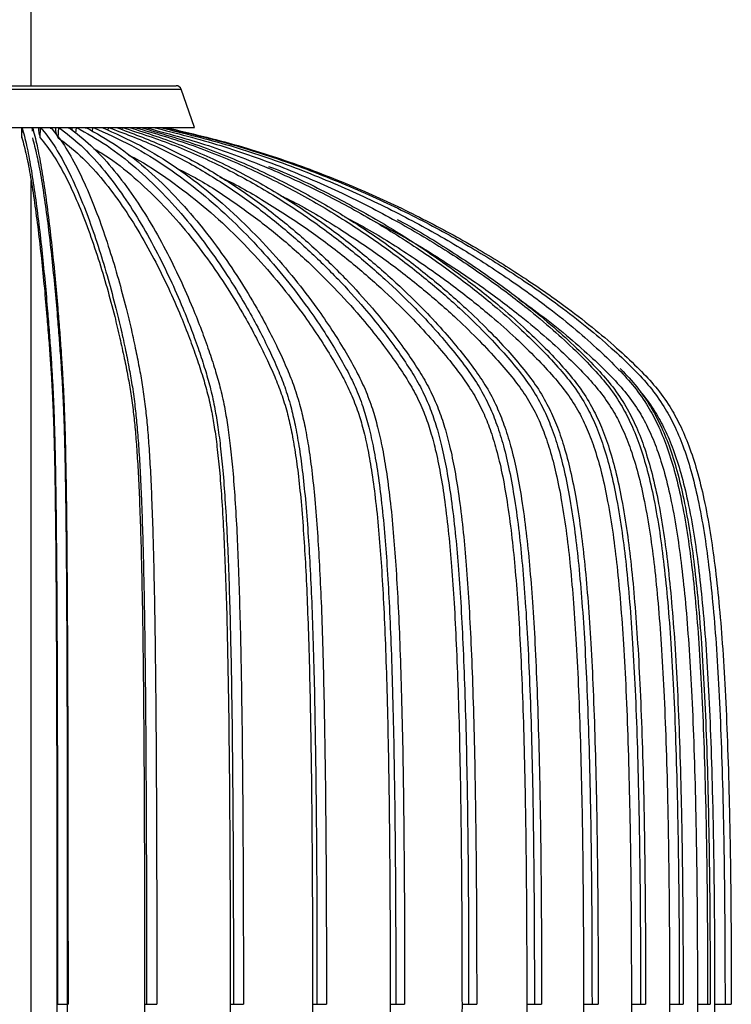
# Model space of a CAD drawing. Header units: millimetres. Extents: x 71 to 119, y 15 to 268.
# Tile 18 of 24: x 106 to 119, y 62 to 81. Entities that reach past the tile are written whole.
import ezdxf

# ---------------------------------------------------------------- set-up
doc = ezdxf.new("R2010")
doc.units = ezdxf.units.MM

msp = doc.modelspace()

# ---------------------------------------------------------------- linework, layer by layer
at = {"color": 7, "linetype": 'Continuous', "lineweight": 25}
for p, q in [((105.868, 79.816), (105.868, 211.65)), ((102.495, 79.749), (108.741, 79.749)), ((102.589, 79.816), (108.647, 79.816)), ((108.993, 79.016), (108.741, 79.749)), ((102.243, 79.016), (108.993, 79.016)), ((105.694, 78.821), (105.696, 79.017)), ((105.883, 79.017), (105.883, 78.995)), ((105.895, 78.948), (105.896, 79.017)), ((106.044, 78.821), (106.051, 79.017)), ((106.247, 78.989), (106.248, 79.017)), ((106.387, 78.821), (106.399, 79.017)), ((106.588, 78.995), (106.59, 79.017)), ((106.726, 78.906), (106.735, 79.017)), ((106.914, 78.997), (106.916, 79.017)), ((107.045, 78.94), (107.053, 79.017)), ((107.342, 78.961), (107.349, 79.017)), ((107.611, 78.974), (107.617, 79.017)), ((105.868, 40.141), (105.868, 78.002)), ((106.363, 62.232), (106.375, 62.232)), ((106.375, 62.232), (106.575, 62.232)), ((108.04, 62.232), (108.078, 62.232)), ((108.078, 62.232), (108.274, 62.232)), ((109.679, 62.232), (109.741, 62.232)), ((109.741, 62.232), (109.931, 62.232)), ((111.254, 62.232), (111.34, 62.232)), ((111.34, 62.232), (111.521, 62.232)), ((112.741, 62.232), (112.848, 62.232)), ((112.848, 62.232), (113.017, 62.232)), ((114.115, 62.232), (114.242, 62.232)), ((114.242, 62.232), (114.396, 62.232)), ((115.355, 62.232), (115.5, 62.232)), ((115.5, 62.232), (115.637, 62.232)), ((116.441, 62.232), (116.603, 62.232)), ((116.603, 62.232), (116.72, 62.232)), ((117.357, 62.232), (117.532, 62.232)), ((117.532, 62.232), (117.628, 62.232)), ((118.087, 62.232), (118.273, 62.232)), ((118.273, 62.232), (118.347, 62.232)), ((118.621, 62.232), (118.815, 62.232)), ((118.815, 62.232), (118.865, 62.232)), ((118.95, 62.232), (119.149, 62.232)), ((119.149, 62.232), (119.174, 62.232)), ((119.174, 62.232), (119.269, 62.232))]:
    msp.add_line(p, q, dxfattribs=at)
at = {"color": 7, "linetype": 'Continuous', "lineweight": 25, "flags": 128}
msp.add_lwpolyline([(106.65, 79.017), (106.651, 78.983), (106.653, 78.963)], dxfattribs=at)
at = {"color": 7, "linetype": 'Continuous', "lineweight": 25}
for centre, radius, start, end in [((108.647, 79.716), 0.1, 18.9704, 90), ((106.886, 78.98), 1.203, 178.2545, 187.6105), ((106.437, 78.981), 0.425, 175.2115, 202.1719), ((106.619, 78.984), 0.283, 173.2555, 215.0443)]:
    msp.add_arc(centre, radius, start, end, dxfattribs=at)
for points, knots in [([(105.696, 79.017), (105.725, 78.908), (105.782, 78.695), (105.863, 78.264), (105.938, 77.78), (106.008, 77.252), (106.071, 76.698), (106.128, 76.137), (106.174, 75.619), (106.211, 75.158), (106.24, 74.766), (106.264, 74.404), (106.285, 74.054), (106.301, 73.697), (106.314, 73.317), (106.325, 72.908), (106.335, 72.431), (106.343, 71.875), (106.35, 71.269), (106.356, 70.612), (106.361, 69.904), (106.365, 69.108), (106.368, 68.217), (106.371, 67.23), (106.373, 66.141), (106.374, 64.945), (106.375, 63.63), (106.375, 62.712), (106.375, 62.232)], [0, 0, 0, 0, 0.062195, 0.12186, 0.178782, 0.232663, 0.283126, 0.329738, 0.372018, 0.4018, 0.428342, 0.451362, 0.471244, 0.491592, 0.50899, 0.52824, 0.549969, 0.574819, 0.603402, 0.631022, 0.662109, 0.697004, 0.736042, 0.779554, 0.826957, 0.879297, 0.936877, 1, 1, 1, 1]), ([(105.896, 79.017), (105.925, 78.908), (105.981, 78.695), (106.062, 78.264), (106.138, 77.78), (106.208, 77.252), (106.271, 76.698), (106.327, 76.137), (106.374, 75.619), (106.411, 75.158), (106.44, 74.766), (106.464, 74.404), (106.484, 74.054), (106.501, 73.697), (106.514, 73.317), (106.525, 72.908), (106.534, 72.431), (106.543, 71.875), (106.55, 71.269), (106.555, 70.612), (106.56, 69.904), (106.564, 69.108), (106.568, 68.217), (106.57, 67.23), (106.572, 66.141), (106.574, 64.945), (106.575, 63.63), (106.575, 62.712), (106.575, 62.232)], [0, 0, 0, 0, 0.062195, 0.12186, 0.178782, 0.232663, 0.283126, 0.329738, 0.372018, 0.4018, 0.428342, 0.451362, 0.471244, 0.491592, 0.50899, 0.52824, 0.549969, 0.574819, 0.603402, 0.631022, 0.662109, 0.697004, 0.736042, 0.779554, 0.826957, 0.879297, 0.936877, 1, 1, 1, 1]), ([(106.051, 79.017), (106.138, 78.908), (106.307, 78.695), (106.549, 78.264), (106.774, 77.78), (106.981, 77.252), (107.17, 76.698), (107.338, 76.137), (107.477, 75.619), (107.588, 75.158), (107.674, 74.766), (107.746, 74.404), (107.808, 74.054), (107.856, 73.697), (107.895, 73.317), (107.928, 72.908), (107.956, 72.431), (107.982, 71.875), (108.003, 71.269), (108.02, 70.612), (108.034, 69.904), (108.046, 69.108), (108.056, 68.217), (108.064, 67.23), (108.07, 66.141), (108.075, 64.945), (108.077, 63.63), (108.077, 62.712), (108.078, 62.232)], [0, 0, 0, 0, 0.062195, 0.12186, 0.178782, 0.232663, 0.283126, 0.329738, 0.372018, 0.4018, 0.428342, 0.451362, 0.471244, 0.491592, 0.50899, 0.52824, 0.549969, 0.574819, 0.603402, 0.631022, 0.662109, 0.697004, 0.736042, 0.779554, 0.826957, 0.879297, 0.936877, 1, 1, 1, 1]), ([(106.248, 79.017), (106.334, 78.908), (106.503, 78.695), (106.745, 78.264), (106.97, 77.78), (107.178, 77.252), (107.366, 76.698), (107.535, 76.137), (107.673, 75.619), (107.784, 75.158), (107.87, 74.766), (107.942, 74.404), (108.004, 74.054), (108.052, 73.697), (108.092, 73.317), (108.124, 72.908), (108.153, 72.431), (108.178, 71.875), (108.199, 71.269), (108.216, 70.612), (108.23, 69.904), (108.243, 69.108), (108.253, 68.217), (108.261, 67.23), (108.267, 66.141), (108.271, 64.945), (108.274, 63.63), (108.274, 62.712), (108.274, 62.232)], [0, 0, 0, 0, 0.062195, 0.12186, 0.178782, 0.232663, 0.283126, 0.329738, 0.372018, 0.4018, 0.428342, 0.451362, 0.471244, 0.491592, 0.50899, 0.52824, 0.549969, 0.574819, 0.603402, 0.631022, 0.662109, 0.697004, 0.736042, 0.779554, 0.826957, 0.879297, 0.936877, 1, 1, 1, 1]), ([(106.4, 79.017), (106.542, 78.908), (106.821, 78.695), (107.22, 78.264), (107.591, 77.78), (107.933, 77.252), (108.244, 76.698), (108.522, 76.137), (108.751, 75.619), (108.933, 75.158), (109.075, 74.766), (109.194, 74.404), (109.296, 74.054), (109.376, 73.697), (109.44, 73.317), (109.494, 72.908), (109.541, 72.431), (109.583, 71.875), (109.617, 71.269), (109.646, 70.612), (109.669, 69.904), (109.689, 69.108), (109.706, 68.217), (109.719, 67.23), (109.729, 66.141), (109.736, 64.945), (109.74, 63.63), (109.741, 62.712), (109.741, 62.232)], [0, 0, 0, 0, 0.062195, 0.12186, 0.178782, 0.232663, 0.283126, 0.329738, 0.372018, 0.4018, 0.428342, 0.451362, 0.471244, 0.491592, 0.50899, 0.52824, 0.549969, 0.574819, 0.603402, 0.631022, 0.662109, 0.697004, 0.736042, 0.779554, 0.826957, 0.879297, 0.936877, 1, 1, 1, 1]), ([(106.59, 79.017), (106.732, 78.908), (107.011, 78.695), (107.41, 78.264), (107.781, 77.78), (108.124, 77.252), (108.435, 76.698), (108.712, 76.137), (108.941, 75.619), (109.124, 75.158), (109.265, 74.766), (109.384, 74.404), (109.486, 74.054), (109.566, 73.697), (109.63, 73.317), (109.684, 72.908), (109.732, 72.431), (109.773, 71.875), (109.808, 71.269), (109.836, 70.612), (109.859, 69.904), (109.879, 69.108), (109.896, 68.217), (109.909, 67.23), (109.919, 66.141), (109.926, 64.945), (109.931, 63.63), (109.931, 62.712), (109.931, 62.232)], [0, 0, 0, 0, 0.062195, 0.12186, 0.178782, 0.232663, 0.283126, 0.329738, 0.372018, 0.4018, 0.428342, 0.451362, 0.471244, 0.491592, 0.50899, 0.52824, 0.549969, 0.574819, 0.603402, 0.631022, 0.662109, 0.697004, 0.736042, 0.779554, 0.826957, 0.879297, 0.936877, 1, 1, 1, 1]), ([(106.736, 79.017), (106.932, 78.908), (107.316, 78.695), (107.865, 78.264), (108.377, 77.78), (108.849, 77.252), (109.277, 76.698), (109.66, 76.137), (109.975, 75.619), (110.227, 75.158), (110.422, 74.766), (110.586, 74.404), (110.726, 74.054), (110.836, 73.697), (110.925, 73.317), (110.999, 72.908), (111.064, 72.431), (111.122, 71.875), (111.169, 71.269), (111.208, 70.612), (111.241, 69.904), (111.268, 69.108), (111.291, 68.217), (111.309, 67.23), (111.323, 66.141), (111.333, 64.945), (111.339, 63.63), (111.339, 62.712), (111.34, 62.232)], [0, 0, 0, 0, 0.062195, 0.12186, 0.178782, 0.232663, 0.283126, 0.329738, 0.372018, 0.4018, 0.428342, 0.451362, 0.471244, 0.491592, 0.50899, 0.52824, 0.549969, 0.574819, 0.603402, 0.631022, 0.662109, 0.697004, 0.736042, 0.779554, 0.826957, 0.879297, 0.936877, 1, 1, 1, 1]), ([(106.917, 79.017), (107.113, 78.908), (107.497, 78.695), (108.046, 78.264), (108.558, 77.78), (109.03, 77.252), (109.458, 76.698), (109.841, 76.137), (110.156, 75.619), (110.408, 75.158), (110.603, 74.766), (110.767, 74.404), (110.907, 74.054), (111.017, 73.697), (111.106, 73.317), (111.18, 72.908), (111.245, 72.431), (111.303, 71.875), (111.35, 71.269), (111.389, 70.612), (111.422, 69.904), (111.449, 69.108), (111.472, 68.217), (111.49, 67.23), (111.504, 66.141), (111.514, 64.945), (111.52, 63.63), (111.52, 62.712), (111.521, 62.232)], [0, 0, 0, 0, 0.062195, 0.12186, 0.178782, 0.232663, 0.283126, 0.329738, 0.372018, 0.4018, 0.428342, 0.451362, 0.471244, 0.491592, 0.50899, 0.52824, 0.549969, 0.574819, 0.603402, 0.631022, 0.662109, 0.697004, 0.736042, 0.779554, 0.826957, 0.879297, 0.936877, 1, 1, 1, 1]), ([(107.054, 79.017), (107.301, 78.908), (107.784, 78.695), (108.476, 78.264), (109.12, 77.78), (109.713, 77.252), (110.253, 76.698), (110.734, 76.137), (111.13, 75.619), (111.447, 75.158), (111.693, 74.766), (111.899, 74.404), (112.076, 74.054), (112.214, 73.697), (112.326, 73.317), (112.419, 72.908), (112.502, 72.431), (112.574, 71.875), (112.633, 71.269), (112.683, 70.612), (112.723, 69.904), (112.758, 69.108), (112.787, 68.217), (112.81, 67.23), (112.827, 66.141), (112.839, 64.945), (112.847, 63.63), (112.848, 62.712), (112.848, 62.232)], [0, 0, 0, 0, 0.062195, 0.12186, 0.178782, 0.232663, 0.283126, 0.329738, 0.372018, 0.4018, 0.428342, 0.451362, 0.471244, 0.491592, 0.50899, 0.52824, 0.549969, 0.574819, 0.603402, 0.631022, 0.662109, 0.697004, 0.736042, 0.779554, 0.826957, 0.879297, 0.936877, 1, 1, 1, 1]), ([(107.223, 79.017), (107.469, 78.908), (107.953, 78.695), (108.644, 78.264), (109.289, 77.78), (109.882, 77.252), (110.421, 76.698), (110.903, 76.137), (111.299, 75.619), (111.616, 75.158), (111.862, 74.766), (112.068, 74.404), (112.245, 74.054), (112.383, 73.697), (112.495, 73.317), (112.588, 72.908), (112.67, 72.431), (112.743, 71.875), (112.802, 71.269), (112.851, 70.612), (112.892, 69.904), (112.927, 69.108), (112.956, 68.217), (112.979, 67.23), (112.996, 66.141), (113.008, 64.945), (113.016, 63.63), (113.016, 62.712), (113.017, 62.232)], [0, 0, 0, 0, 0.062195, 0.12186, 0.178782, 0.232663, 0.283126, 0.329738, 0.372018, 0.4018, 0.428342, 0.451362, 0.471244, 0.491592, 0.50899, 0.52824, 0.549969, 0.574819, 0.603402, 0.631022, 0.662109, 0.697004, 0.736042, 0.779554, 0.826957, 0.879297, 0.936877, 1, 1, 1, 1]), ([(107.35, 79.017), (107.643, 78.908), (108.218, 78.695), (109.041, 78.264), (109.808, 77.78), (110.513, 77.252), (111.155, 76.698), (111.728, 76.137), (112.199, 75.619), (112.576, 75.158), (112.869, 74.766), (113.113, 74.404), (113.324, 74.054), (113.488, 73.697), (113.621, 73.317), (113.732, 72.908), (113.83, 72.431), (113.916, 71.875), (113.987, 71.269), (114.045, 70.612), (114.094, 69.904), (114.135, 69.108), (114.169, 68.217), (114.197, 67.23), (114.218, 66.141), (114.232, 64.945), (114.241, 63.63), (114.242, 62.712), (114.242, 62.232)], [0, 0, 0, 0, 0.062195, 0.12186, 0.178782, 0.232663, 0.283126, 0.329738, 0.372018, 0.4018, 0.428342, 0.451362, 0.471244, 0.491592, 0.50899, 0.52824, 0.549969, 0.574819, 0.603402, 0.631022, 0.662109, 0.697004, 0.736042, 0.779554, 0.826957, 0.879297, 0.936877, 1, 1, 1, 1]), ([(107.504, 79.017), (107.797, 78.908), (108.372, 78.695), (109.195, 78.264), (109.962, 77.78), (110.667, 77.252), (111.309, 76.698), (111.882, 76.137), (112.353, 75.619), (112.73, 75.158), (113.023, 74.766), (113.267, 74.404), (113.478, 74.054), (113.642, 73.697), (113.776, 73.317), (113.886, 72.908), (113.984, 72.431), (114.071, 71.875), (114.141, 71.269), (114.2, 70.612), (114.248, 69.904), (114.289, 69.108), (114.324, 68.217), (114.351, 67.23), (114.372, 66.141), (114.386, 64.945), (114.395, 63.63), (114.396, 62.712), (114.396, 62.232)], [0, 0, 0, 0, 0.062195, 0.12186, 0.178782, 0.232663, 0.283126, 0.329738, 0.372018, 0.4018, 0.428342, 0.451362, 0.471244, 0.491592, 0.50899, 0.52824, 0.549969, 0.574819, 0.603402, 0.631022, 0.662109, 0.697004, 0.736042, 0.779554, 0.826957, 0.879297, 0.936877, 1, 1, 1, 1]), ([(107.618, 79.017), (107.954, 78.908), (108.611, 78.695), (109.552, 78.264), (110.429, 77.78), (111.236, 77.252), (111.969, 76.698), (112.625, 76.137), (113.164, 75.619), (113.595, 75.158), (113.93, 74.766), (114.209, 74.404), (114.451, 74.054), (114.638, 73.697), (114.791, 73.317), (114.917, 72.908), (115.029, 72.431), (115.128, 71.875), (115.209, 71.269), (115.275, 70.612), (115.331, 69.904), (115.378, 69.108), (115.417, 68.217), (115.449, 67.23), (115.472, 66.141), (115.489, 64.945), (115.499, 63.63), (115.5, 62.712), (115.5, 62.232)], [0, 0, 0, 0, 0.062195, 0.12186, 0.178782, 0.232663, 0.283126, 0.329738, 0.372018, 0.4018, 0.428342, 0.451362, 0.471244, 0.491592, 0.50899, 0.52824, 0.549969, 0.574819, 0.603402, 0.631022, 0.662109, 0.697004, 0.736042, 0.779554, 0.826957, 0.879297, 0.936877, 1, 1, 1, 1]), ([(107.755, 79.017), (108.09, 78.908), (108.748, 78.695), (109.689, 78.264), (110.566, 77.78), (111.373, 77.252), (112.106, 76.698), (112.762, 76.137), (113.301, 75.619), (113.732, 75.158), (114.067, 74.766), (114.346, 74.404), (114.588, 74.054), (114.775, 73.697), (114.928, 73.317), (115.054, 72.908), (115.166, 72.431), (115.265, 71.875), (115.345, 71.269), (115.412, 70.612), (115.468, 69.904), (115.515, 69.108), (115.554, 68.217), (115.585, 67.23), (115.609, 66.141), (115.626, 64.945), (115.636, 63.63), (115.637, 62.712), (115.637, 62.232)], [0, 0, 0, 0, 0.062195, 0.12186, 0.178782, 0.232663, 0.283126, 0.329738, 0.372018, 0.4018, 0.428342, 0.451362, 0.471244, 0.491592, 0.50899, 0.52824, 0.549969, 0.574819, 0.603402, 0.631022, 0.662109, 0.697004, 0.736042, 0.779554, 0.826957, 0.879297, 0.936877, 1, 1, 1, 1]), ([(107.855, 79.017), (108.227, 78.908), (108.957, 78.695), (110.001, 78.264), (110.974, 77.78), (111.87, 77.252), (112.684, 76.698), (113.412, 76.137), (114.009, 75.619), (114.488, 75.158), (114.86, 74.766), (115.17, 74.404), (115.438, 74.054), (115.646, 73.697), (115.815, 73.317), (115.955, 72.908), (116.08, 72.431), (116.189, 71.875), (116.279, 71.269), (116.353, 70.612), (116.415, 69.904), (116.467, 69.108), (116.51, 68.217), (116.545, 67.23), (116.572, 66.141), (116.59, 64.945), (116.601, 63.63), (116.602, 62.712), (116.603, 62.232)], [0, 0, 0, 0, 0.062195, 0.12186, 0.178782, 0.232663, 0.283126, 0.329738, 0.372018, 0.4018, 0.428342, 0.451362, 0.471244, 0.491592, 0.50899, 0.52824, 0.549969, 0.574819, 0.603402, 0.631022, 0.662109, 0.697004, 0.736042, 0.779554, 0.826957, 0.879297, 0.936877, 1, 1, 1, 1]), ([(107.972, 79.017), (108.345, 78.908), (109.075, 78.695), (110.119, 78.264), (111.092, 77.78), (111.988, 77.252), (112.802, 76.698), (113.529, 76.137), (114.127, 75.619), (114.606, 75.158), (114.977, 74.766), (115.288, 74.404), (115.555, 74.054), (115.763, 73.697), (115.933, 73.317), (116.073, 72.908), (116.197, 72.431), (116.307, 71.875), (116.396, 71.269), (116.471, 70.612), (116.532, 69.904), (116.584, 69.108), (116.628, 68.217), (116.663, 67.23), (116.689, 66.141), (116.707, 64.945), (116.719, 63.63), (116.72, 62.712), (116.72, 62.232)], [0, 0, 0, 0, 0.062195, 0.12186, 0.178782, 0.232663, 0.283126, 0.329738, 0.372018, 0.4018, 0.428342, 0.451362, 0.471244, 0.491592, 0.50899, 0.52824, 0.549969, 0.574819, 0.603402, 0.631022, 0.662109, 0.697004, 0.736042, 0.779554, 0.826957, 0.879297, 0.936877, 1, 1, 1, 1]), ([(108.056, 79.017), (108.46, 78.908), (109.25, 78.695), (110.381, 78.264), (111.435, 77.78), (112.406, 77.252), (113.287, 76.698), (114.075, 76.137), (114.723, 75.619), (115.241, 75.158), (115.644, 74.766), (115.98, 74.404), (116.27, 74.054), (116.495, 73.697), (116.679, 73.317), (116.831, 72.908), (116.965, 72.431), (117.084, 71.875), (117.181, 71.269), (117.262, 70.612), (117.328, 69.904), (117.385, 69.108), (117.432, 68.217), (117.47, 67.23), (117.498, 66.141), (117.518, 64.945), (117.53, 63.63), (117.531, 62.712), (117.532, 62.232)], [0, 0, 0, 0, 0.062195, 0.12186, 0.178782, 0.232663, 0.283126, 0.329738, 0.372018, 0.4018, 0.428342, 0.451362, 0.471244, 0.491592, 0.50899, 0.52824, 0.549969, 0.574819, 0.603402, 0.631022, 0.662109, 0.697004, 0.736042, 0.779554, 0.826957, 0.879297, 0.936877, 1, 1, 1, 1]), ([(108.219, 79.017), (108.647, 78.908), (109.486, 78.695), (110.686, 78.264), (111.805, 77.78), (112.834, 77.252), (113.77, 76.698), (114.606, 76.137), (115.293, 75.619), (115.843, 75.158), (116.27, 74.766), (116.627, 74.404), (116.934, 74.054), (117.173, 73.697), (117.368, 73.317), (117.529, 72.908), (117.672, 72.431), (117.798, 71.875), (117.901, 71.269), (117.986, 70.612), (118.057, 69.904), (118.117, 69.108), (118.167, 68.217), (118.207, 67.23), (118.237, 66.141), (118.258, 64.945), (118.271, 63.63), (118.273, 62.712), (118.273, 62.232)], [0, 0, 0, 0, 0.062195, 0.12186, 0.178782, 0.232663, 0.283126, 0.329738, 0.372018, 0.4018, 0.428342, 0.451362, 0.471244, 0.491592, 0.50899, 0.52824, 0.549969, 0.574819, 0.603402, 0.631022, 0.662109, 0.697004, 0.736042, 0.779554, 0.826957, 0.879297, 0.936877, 1, 1, 1, 1]), ([(108.341, 79.017), (108.787, 78.908), (109.661, 78.695), (110.911, 78.264), (112.076, 77.78), (113.149, 77.252), (114.123, 76.698), (114.994, 76.137), (115.71, 75.619), (116.283, 75.158), (116.728, 74.766), (117.1, 74.404), (117.42, 74.054), (117.669, 73.697), (117.872, 73.317), (118.04, 72.908), (118.189, 72.431), (118.32, 71.875), (118.427, 71.269), (118.516, 70.612), (118.59, 69.904), (118.652, 69.108), (118.704, 68.217), (118.746, 67.23), (118.778, 66.141), (118.8, 64.945), (118.813, 63.63), (118.814, 62.712), (118.815, 62.232)], [0, 0, 0, 0, 0.062195, 0.12186, 0.178782, 0.232663, 0.283126, 0.329738, 0.372018, 0.4018, 0.428342, 0.451362, 0.471244, 0.491592, 0.50899, 0.52824, 0.549969, 0.574819, 0.603402, 0.631022, 0.662109, 0.697004, 0.736042, 0.779554, 0.826957, 0.879297, 0.936877, 1, 1, 1, 1]), ([(108.421, 79.017), (108.877, 78.908), (109.772, 78.695), (111.053, 78.264), (112.246, 77.78), (113.345, 77.252), (114.343, 76.698), (115.235, 76.137), (115.968, 75.619), (116.555, 75.158), (117.011, 74.766), (117.391, 74.404), (117.72, 74.054), (117.975, 73.697), (118.182, 73.317), (118.355, 72.908), (118.507, 72.431), (118.641, 71.875), (118.751, 71.269), (118.842, 70.612), (118.918, 69.904), (118.982, 69.108), (119.035, 68.217), (119.078, 67.23), (119.11, 66.141), (119.133, 64.945), (119.146, 63.63), (119.148, 62.712), (119.149, 62.232)], [0, 0, 0, 0, 0.062195, 0.12186, 0.178782, 0.232663, 0.283126, 0.329738, 0.372018, 0.4018, 0.428342, 0.451362, 0.471244, 0.491592, 0.50899, 0.52824, 0.549969, 0.574819, 0.603402, 0.631022, 0.662109, 0.697004, 0.736042, 0.779554, 0.826957, 0.879297, 0.936877, 1, 1, 1, 1]), ([(108.455, 79.017), (108.916, 78.908), (109.818, 78.695), (111.109, 78.264), (112.312, 77.78), (113.419, 77.252), (114.425, 76.698), (115.324, 76.137), (116.063, 75.619), (116.655, 75.158), (117.114, 74.766), (117.498, 74.404), (117.829, 74.054), (118.086, 73.697), (118.295, 73.317), (118.468, 72.908), (118.622, 72.431), (118.758, 71.875), (118.868, 71.269), (118.96, 70.612), (119.036, 69.904), (119.101, 69.108), (119.155, 68.217), (119.197, 67.23), (119.23, 66.141), (119.253, 64.945), (119.266, 63.63), (119.268, 62.712), (119.269, 62.232)], [0, 0, 0, 0, 0.062195, 0.12186, 0.178782, 0.232663, 0.283126, 0.329738, 0.372018, 0.4018, 0.428342, 0.451362, 0.471244, 0.491592, 0.50899, 0.52824, 0.549969, 0.574819, 0.603402, 0.631022, 0.662109, 0.697004, 0.736042, 0.779554, 0.826957, 0.879297, 0.936877, 1, 1, 1, 1]), ([(105.694, 78.821), (105.722, 78.713), (105.778, 78.502), (105.859, 78.076), (105.933, 77.597), (106.002, 77.073), (106.065, 76.526), (106.121, 75.971), (106.166, 75.458), (106.203, 75.003), (106.232, 74.618), (106.255, 74.264), (106.275, 73.927), (106.29, 73.589), (106.303, 73.228), (106.313, 72.836), (106.323, 72.375), (106.331, 71.832), (106.338, 71.236), (106.343, 70.587), (106.348, 69.885), (106.352, 69.094), (106.356, 68.206), (106.358, 67.222), (106.36, 66.136), (106.362, 64.942), (106.363, 63.628), (106.363, 62.712), (106.363, 62.232)], [0, 0, 0, 0, 0.0622937, 0.122074, 0.1791181, 0.2331157, 0.2836821, 0.330369, 0.3726718, 0.4024208, 0.4288578, 0.4517092, 0.471045, 0.4904719, 0.5071048, 0.5257242, 0.5470023, 0.5715651, 0.600022, 0.6276583, 0.6588612, 0.6939678, 0.7333098, 0.7772136, 0.8250863, 0.8779742, 0.9361788, 1, 1, 1, 1]), ([(105.893, 78.821), (105.922, 78.713), (105.978, 78.502), (106.058, 78.076), (106.133, 77.597), (106.202, 77.073), (106.264, 76.526), (106.32, 75.971), (106.366, 75.458), (106.403, 75.003), (106.431, 74.618), (106.455, 74.264), (106.475, 73.927), (106.49, 73.589), (106.502, 73.228), (106.513, 72.836), (106.522, 72.375), (106.53, 71.832), (106.537, 71.236), (106.543, 70.587), (106.548, 69.885), (106.552, 69.094), (106.555, 68.206), (106.558, 67.222), (106.56, 66.136), (106.561, 64.942), (106.562, 63.628), (106.562, 62.712), (106.562, 62.232)], [0, 0, 0, 0, 0.062294, 0.122074, 0.179118, 0.233116, 0.283682, 0.330369, 0.372672, 0.402421, 0.428858, 0.451709, 0.471045, 0.490472, 0.507105, 0.525724, 0.547002, 0.571565, 0.600022, 0.627658, 0.658861, 0.693968, 0.73331, 0.777214, 0.825086, 0.877974, 0.936179, 1, 1, 1, 1]), ([(106.044, 78.821), (106.129, 78.713), (106.296, 78.502), (106.536, 78.076), (106.759, 77.597), (106.964, 77.073), (107.151, 76.526), (107.318, 75.971), (107.455, 75.458), (107.564, 75.003), (107.649, 74.618), (107.719, 74.264), (107.779, 73.927), (107.824, 73.589), (107.862, 73.228), (107.893, 72.836), (107.92, 72.375), (107.945, 71.832), (107.966, 71.236), (107.983, 70.587), (107.997, 69.885), (108.009, 69.094), (108.019, 68.206), (108.027, 67.222), (108.033, 66.136), (108.037, 64.942), (108.04, 63.628), (108.04, 62.712), (108.04, 62.232)], [0, 0, 0, 0, 0.0622937, 0.122074, 0.1791181, 0.2331157, 0.2836821, 0.330369, 0.3726718, 0.4024208, 0.4288578, 0.4517092, 0.471045, 0.4904719, 0.5071048, 0.5257242, 0.5470023, 0.5715651, 0.600022, 0.6276583, 0.6588612, 0.6939678, 0.7333098, 0.7772136, 0.8250863, 0.8779742, 0.9361788, 1, 1, 1, 1]), ([(106.387, 78.821), (106.528, 78.713), (106.804, 78.502), (107.198, 78.076), (107.566, 77.597), (107.905, 77.073), (108.213, 76.526), (108.488, 75.971), (108.714, 75.458), (108.894, 75.003), (109.034, 74.618), (109.15, 74.264), (109.248, 73.927), (109.324, 73.589), (109.385, 73.228), (109.436, 72.836), (109.482, 72.375), (109.523, 71.832), (109.556, 71.236), (109.584, 70.587), (109.608, 69.885), (109.627, 69.094), (109.644, 68.206), (109.657, 67.222), (109.667, 66.136), (109.674, 64.942), (109.679, 63.628), (109.679, 62.712), (109.679, 62.232)], [0, 0, 0, 0, 0.0622937, 0.122074, 0.1791181, 0.2331157, 0.2836821, 0.330369, 0.3726718, 0.4024208, 0.4288578, 0.4517092, 0.471045, 0.4904719, 0.5071048, 0.5257242, 0.5470023, 0.5715651, 0.600022, 0.6276583, 0.6588612, 0.6939678, 0.7333098, 0.7772136, 0.8250863, 0.8779742, 0.9361788, 1, 1, 1, 1]), ([(107.067, 78.614), (107.144, 78.57), (107.407, 78.42), (107.836, 78.073), (108.343, 77.597), (108.81, 77.073), (109.234, 76.526), (109.613, 75.971), (109.924, 75.458), (110.173, 75.003), (110.365, 74.618), (110.525, 74.264), (110.66, 73.927), (110.765, 73.589), (110.849, 73.228), (110.919, 72.836), (110.983, 72.375), (111.039, 71.832), (111.085, 71.236), (111.124, 70.587), (111.156, 69.885), (111.183, 69.094), (111.206, 68.206), (111.224, 67.222), (111.238, 66.136), (111.248, 64.942), (111.254, 63.628), (111.254, 62.712), (111.254, 62.232)], [0, 0, 0, 0, 0.025752, 0.087862, 0.147129, 0.203231, 0.255768, 0.304274, 0.348225, 0.379133, 0.406601, 0.430343, 0.450432, 0.470616, 0.487897, 0.507242, 0.529349, 0.554869, 0.584435, 0.613148, 0.645567, 0.682042, 0.722917, 0.768532, 0.81827, 0.873219, 0.933692, 1, 1, 1, 1]), ([(107.735, 78.489), (107.744, 78.485), (107.986, 78.372), (108.438, 78.07), (109.077, 77.598), (109.665, 77.073), (110.198, 76.526), (110.675, 75.97), (111.066, 75.458), (111.379, 75.003), (111.621, 74.618), (111.822, 74.264), (111.993, 73.927), (112.124, 73.589), (112.23, 73.228), (112.319, 72.836), (112.398, 72.375), (112.469, 71.832), (112.528, 71.236), (112.576, 70.587), (112.616, 69.885), (112.651, 69.094), (112.68, 68.206), (112.703, 67.222), (112.72, 66.136), (112.732, 64.942), (112.74, 63.628), (112.74, 62.712), (112.741, 62.232)], [0, 0, 0, 0, 0.002363, 0.065964, 0.126654, 0.184102, 0.237901, 0.287571, 0.332578, 0.364228, 0.392355, 0.416667, 0.437238, 0.457907, 0.475603, 0.495412, 0.51805, 0.544183, 0.574459, 0.603861, 0.637058, 0.674409, 0.716265, 0.762975, 0.813907, 0.870175, 0.9321, 1, 1, 1, 1]), ([(108.674, 78.228), (108.785, 78.172), (109.157, 77.986), (109.756, 77.593), (110.455, 77.074), (111.09, 76.526), (111.657, 75.971), (112.123, 75.458), (112.495, 75.003), (112.783, 74.618), (113.022, 74.264), (113.225, 73.927), (113.381, 73.589), (113.507, 73.228), (113.613, 72.836), (113.708, 72.375), (113.792, 71.832), (113.861, 71.236), (113.919, 70.587), (113.967, 69.885), (114.008, 69.094), (114.042, 68.206), (114.069, 67.222), (114.09, 66.136), (114.104, 64.942), (114.113, 63.628), (114.114, 62.712), (114.115, 62.232)], [0, 0, 0, 0, 0.026983, 0.090206, 0.150052, 0.206096, 0.257839, 0.304724, 0.337695, 0.366996, 0.392322, 0.413752, 0.435283, 0.453718, 0.474354, 0.497937, 0.52516, 0.556699, 0.587329, 0.621911, 0.660821, 0.704424, 0.753083, 0.806141, 0.864757, 0.929266, 1, 1, 1, 1]), ([(110.415, 78.273), (110.44, 78.263), (110.826, 78.12), (111.53, 77.774), (112.502, 77.253), (113.384, 76.698), (114.172, 76.137), (114.819, 75.619), (115.338, 75.158), (115.74, 74.766), (116.076, 74.404), (116.366, 74.054), (116.592, 73.697), (116.775, 73.317), (116.927, 72.908), (117.062, 72.431), (117.18, 71.875), (117.278, 71.269), (117.358, 70.612), (117.424, 69.904), (117.481, 69.108), (117.528, 68.217), (117.566, 67.23), (117.595, 66.141), (117.614, 64.945), (117.626, 63.63), (117.628, 62.712), (117.628, 62.232)], [0, 0, 0, 0, 0.0045457, 0.0690728, 0.1301511, 0.1873563, 0.2401954, 0.2881233, 0.3218847, 0.3519721, 0.3780677, 0.4006053, 0.4236713, 0.4433944, 0.4652162, 0.4898476, 0.5180169, 0.5504187, 0.581729, 0.6169689, 0.6565258, 0.7007793, 0.7501032, 0.8038398, 0.8631716, 0.9284439, 1, 1, 1, 1]), ([(109.473, 78.074), (109.486, 78.068), (109.796, 77.929), (110.369, 77.591), (111.17, 77.075), (111.896, 76.526), (112.544, 75.971), (113.077, 75.458), (113.502, 75.003), (113.832, 74.618), (114.105, 74.264), (114.338, 73.927), (114.516, 73.589), (114.66, 73.228), (114.781, 72.836), (114.889, 72.375), (114.985, 71.832), (115.065, 71.236), (115.131, 70.587), (115.186, 69.885), (115.232, 69.094), (115.271, 68.206), (115.303, 67.222), (115.326, 66.136), (115.343, 64.942), (115.353, 63.628), (115.354, 62.712), (115.355, 62.232)], [0, 0, 0, 0, 0.002926, 0.067712, 0.129038, 0.186467, 0.23949, 0.287534, 0.32132, 0.351345, 0.377298, 0.399258, 0.421321, 0.440211, 0.461358, 0.485523, 0.51342, 0.545739, 0.577126, 0.612563, 0.652435, 0.697116, 0.746978, 0.801348, 0.861413, 0.927517, 1, 1, 1, 1]), ([(110.65, 77.711), (110.741, 77.667), (111.137, 77.473), (111.795, 77.07), (112.603, 76.527), (113.322, 75.97), (113.913, 75.458), (114.385, 75.003), (114.751, 74.618), (115.054, 74.264), (115.312, 73.927), (115.51, 73.589), (115.67, 73.228), (115.804, 72.836), (115.924, 72.375), (116.031, 71.832), (116.119, 71.236), (116.193, 70.587), (116.253, 69.885), (116.305, 69.094), (116.349, 68.206), (116.383, 67.222), (116.41, 66.136), (116.428, 64.942), (116.439, 63.628), (116.44, 62.712), (116.441, 62.232)], [0, 0, 0, 0, 0.019253, 0.083766, 0.14418, 0.199959, 0.2505, 0.286043, 0.317629, 0.34493, 0.368032, 0.391242, 0.411114, 0.43336, 0.458782, 0.488128, 0.522127, 0.555145, 0.592425, 0.634369, 0.681372, 0.733826, 0.791022, 0.85421, 0.92375, 1, 1, 1, 1]), ([(111.857, 77.315), (112.019, 77.229), (112.483, 76.982), (113.198, 76.524), (113.979, 75.971), (114.618, 75.458), (115.13, 75.003), (115.526, 74.618), (115.855, 74.264), (116.134, 73.927), (116.348, 73.589), (116.522, 73.228), (116.667, 72.836), (116.797, 72.375), (116.913, 71.832), (117.008, 71.236), (117.088, 70.587), (117.153, 69.885), (117.21, 69.094), (117.257, 68.206), (117.294, 67.222), (117.323, 66.136), (117.343, 64.942), (117.355, 63.628), (117.356, 62.712), (117.357, 62.232)], [0, 0, 0, 0, 0.034224, 0.097905, 0.1567, 0.209974, 0.247439, 0.280732, 0.30951, 0.333861, 0.358326, 0.379273, 0.402721, 0.429518, 0.460451, 0.496288, 0.531092, 0.570387, 0.614598, 0.664144, 0.719434, 0.779723, 0.846327, 0.919627, 1, 1, 1, 1]), ([(112.432, 77.223), (112.544, 77.166), (112.975, 76.949), (113.674, 76.523), (114.503, 75.971), (115.182, 75.458), (115.725, 75.003), (116.145, 74.618), (116.493, 74.264), (116.79, 73.927), (117.017, 73.589), (117.201, 73.228), (117.355, 72.836), (117.493, 72.375), (117.616, 71.832), (117.718, 71.236), (117.802, 70.587), (117.872, 69.885), (117.931, 69.094), (117.981, 68.206), (118.021, 67.222), (118.051, 66.136), (118.072, 64.942), (118.085, 63.628), (118.087, 62.712), (118.087, 62.232)], [0, 0, 0, 0, 0.022476, 0.086932, 0.146442, 0.200364, 0.238284, 0.271983, 0.301111, 0.325757, 0.35052, 0.371722, 0.395455, 0.422578, 0.453887, 0.49016, 0.525388, 0.565161, 0.60991, 0.660058, 0.716021, 0.777043, 0.844458, 0.918649, 1, 1, 1, 1]), ([(112.875, 77.255), (112.891, 77.247), (113.23, 77.073), (113.841, 76.694), (114.68, 76.138), (115.366, 75.619), (115.916, 75.158), (116.343, 74.766), (116.7, 74.404), (117.008, 74.054), (117.247, 73.697), (117.442, 73.317), (117.603, 72.908), (117.746, 72.431), (117.872, 71.875), (117.975, 71.269), (118.06, 70.612), (118.13, 69.904), (118.191, 69.108), (118.241, 68.217), (118.281, 67.23), (118.311, 66.141), (118.332, 64.945), (118.345, 63.63), (118.346, 62.712), (118.347, 62.232)], [0, 0, 0, 0, 0.003363, 0.068907, 0.129447, 0.184361, 0.223044, 0.257517, 0.287416, 0.313238, 0.339667, 0.362264, 0.387267, 0.415489, 0.447764, 0.484888, 0.520762, 0.561139, 0.606462, 0.657165, 0.713679, 0.775248, 0.843228, 0.918014, 1, 1, 1, 1]), ([(115.197, 75.736), (115.354, 75.624), (115.689, 75.386), (116.16, 75.003), (116.598, 74.618), (116.961, 74.264), (117.27, 73.927), (117.507, 73.589), (117.698, 73.228), (117.859, 72.836), (118.003, 72.375), (118.131, 71.832), (118.236, 71.236), (118.324, 70.587), (118.397, 69.885), (118.459, 69.094), (118.511, 68.206), (118.552, 67.222), (118.584, 66.136), (118.606, 64.942), (118.619, 63.628), (118.62, 62.712), (118.621, 62.232)], [0, 0, 0, 0, 0.040071, 0.085593, 0.126046, 0.161013, 0.190601, 0.220327, 0.245779, 0.27427, 0.306829, 0.344415, 0.387959, 0.430248, 0.477994, 0.531714, 0.591914, 0.659095, 0.73235, 0.813278, 0.902342, 1, 1, 1, 1]), ([(117.14, 74.406), (117.147, 74.399), (117.261, 74.287), (117.469, 74.053), (117.719, 73.698), (117.921, 73.317), (118.09, 72.908), (118.239, 72.431), (118.37, 71.875), (118.477, 71.269), (118.566, 70.612), (118.639, 69.904), (118.702, 69.108), (118.754, 68.217), (118.796, 67.23), (118.827, 66.141), (118.849, 64.945), (118.862, 63.63), (118.864, 62.712), (118.865, 62.232)], [0, 0, 0, 0, 0.002582, 0.038727, 0.075719, 0.107349, 0.142346, 0.181848, 0.227024, 0.278988, 0.329202, 0.385718, 0.449157, 0.520128, 0.599231, 0.68541, 0.780563, 0.885243, 1, 1, 1, 1]), ([(117.524, 73.959), (117.535, 73.947), (117.645, 73.827), (117.807, 73.587), (118.005, 73.229), (118.169, 72.836), (118.316, 72.375), (118.447, 71.832), (118.556, 71.236), (118.645, 70.587), (118.72, 69.885), (118.784, 69.094), (118.837, 68.206), (118.879, 67.222), (118.912, 66.136), (118.934, 64.942), (118.948, 63.628), (118.949, 62.712), (118.95, 62.232)], [0, 0, 0, 0, 0.004257, 0.040828, 0.072139, 0.10719, 0.147245, 0.193484, 0.247053, 0.299077, 0.357816, 0.423903, 0.497963, 0.580611, 0.67073, 0.77029, 0.879858, 1, 1, 1, 1]), ([(106.363, 62.232), (106.363, 61.236), (106.362, 59.227), (106.359, 56.185), (106.354, 53.086), (106.346, 49.921), (106.335, 46.924), (106.321, 44.099), (106.306, 41.451), (106.288, 38.747), (106.267, 35.984), (106.244, 33.483), (106.222, 31.251), (106.202, 29.298), (106.179, 27.316), (106.157, 25.484), (106.135, 23.858), (106.114, 22.487), (106.092, 21.241), (106.071, 20.116), (106.049, 19.113), (106.028, 18.228), (106.008, 17.461), (105.989, 16.8), (105.97, 16.25), (105.953, 15.811), (105.939, 15.504), (105.927, 15.307), (105.917, 15.202), (105.907, 15.135), (105.895, 15.076), (105.882, 15.027), (105.873, 15.004), (105.868, 14.993)], [0, 0, 0, 0, 0.061159, 0.123363, 0.186766, 0.251527, 0.31781, 0.371069, 0.425462, 0.481078, 0.53801, 0.596357, 0.636181, 0.676706, 0.717957, 0.759872, 0.791208, 0.820078, 0.846517, 0.870561, 0.89224, 0.911586, 0.928623, 0.943368, 0.956377, 0.966909, 0.974968, 0.979895, 0.983185, 0.986726, 0.990727, 0.995165, 1, 1, 1, 1]), ([(106.562, 62.232), (106.562, 61.236), (106.562, 59.227), (106.559, 56.185), (106.554, 53.086), (106.545, 49.921), (106.534, 46.924), (106.521, 44.099), (106.506, 41.451), (106.488, 38.747), (106.466, 35.984), (106.444, 33.483), (106.422, 31.251), (106.401, 29.298), (106.379, 27.316), (106.356, 25.485), (106.341, 24.273), (106.332, 23.734), (106.332, 23.691)], [0, 0, 0, 0, 0.077032, 0.155381, 0.23524, 0.316809, 0.400295, 0.467378, 0.535888, 0.605939, 0.677646, 0.751137, 0.801298, 0.85234, 0.904297, 0.957092, 0.996561, 1, 1, 1, 1]), ([(108.04, 62.232), (108.04, 61.236), (108.039, 59.227), (108.03, 56.185), (108.015, 53.086), (107.99, 49.921), (107.957, 46.924), (107.917, 44.099), (107.872, 41.451), (107.818, 38.747), (107.754, 35.984), (107.687, 33.483), (107.622, 31.251), (107.56, 29.298), (107.492, 27.316), (107.427, 25.484), (107.361, 23.858), (107.298, 22.487), (107.234, 21.241), (107.169, 20.116), (107.105, 19.113), (107.042, 18.228), (106.982, 17.461), (106.924, 16.8), (106.869, 16.25), (106.818, 15.811), (106.775, 15.504), (106.741, 15.307), (106.711, 15.202), (106.68, 15.135), (106.645, 15.076), (106.606, 15.027), (106.578, 15.004), (106.563, 14.993)], [0, 0, 0, 0, 0.061159, 0.123363, 0.186766, 0.251527, 0.31781, 0.371069, 0.425462, 0.481078, 0.53801, 0.596357, 0.636181, 0.676706, 0.717957, 0.759872, 0.791208, 0.820078, 0.846517, 0.870561, 0.89224, 0.911586, 0.928623, 0.943368, 0.956377, 0.966909, 0.974968, 0.979895, 0.983185, 0.986726, 0.990727, 0.995165, 1, 1, 1, 1]), ([(109.679, 62.232), (109.679, 61.236), (109.677, 59.227), (109.663, 56.185), (109.637, 53.086), (109.596, 49.921), (109.542, 46.924), (109.476, 44.099), (109.402, 41.451), (109.313, 38.747), (109.207, 35.984), (109.097, 33.483), (108.989, 31.251), (108.887, 29.298), (108.776, 27.316), (108.668, 25.484), (108.559, 23.858), (108.455, 22.487), (108.349, 21.241), (108.243, 20.116), (108.138, 19.113), (108.034, 18.228), (107.934, 17.461), (107.838, 16.8), (107.747, 16.25), (107.664, 15.811), (107.593, 15.504), (107.537, 15.307), (107.487, 15.202), (107.437, 15.135), (107.379, 15.076), (107.314, 15.027), (107.268, 15.004), (107.244, 14.993)], [0, 0, 0, 0, 0.061159, 0.123363, 0.186766, 0.251527, 0.31781, 0.371069, 0.425462, 0.481078, 0.53801, 0.596357, 0.636181, 0.676706, 0.717957, 0.759872, 0.791208, 0.820078, 0.846517, 0.870561, 0.89224, 0.911586, 0.928623, 0.943368, 0.956377, 0.966909, 0.974968, 0.979895, 0.983185, 0.986726, 0.990727, 0.995165, 1, 1, 1, 1]), ([(111.254, 62.232), (111.254, 61.236), (111.252, 59.227), (111.232, 56.185), (111.197, 53.086), (111.14, 49.921), (111.065, 46.924), (110.975, 44.099), (110.872, 41.451), (110.749, 38.747), (110.603, 35.984), (110.452, 33.483), (110.303, 31.251), (110.163, 29.298), (110.009, 27.316), (109.86, 25.484), (109.711, 23.858), (109.568, 22.487), (109.422, 21.241), (109.276, 20.116), (109.13, 19.113), (108.988, 18.228), (108.85, 17.461), (108.718, 16.8), (108.593, 16.25), (108.478, 15.811), (108.38, 15.504), (108.303, 15.307), (108.234, 15.202), (108.165, 15.135), (108.085, 15.076), (107.996, 15.027), (107.932, 15.004), (107.899, 14.993)], [0, 0, 0, 0, 0.061159, 0.123363, 0.186766, 0.251527, 0.31781, 0.371069, 0.425462, 0.481078, 0.53801, 0.596357, 0.636181, 0.676706, 0.717957, 0.759872, 0.791208, 0.820078, 0.846517, 0.870561, 0.89224, 0.911586, 0.928623, 0.943368, 0.956377, 0.966909, 0.974968, 0.979895, 0.983185, 0.986726, 0.990727, 0.995165, 1, 1, 1, 1]), ([(112.741, 62.232), (112.74, 61.236), (112.737, 59.227), (112.713, 56.185), (112.668, 53.086), (112.597, 49.921), (112.503, 46.924), (112.389, 44.099), (112.26, 41.451), (112.105, 38.747), (111.921, 35.984), (111.731, 33.483), (111.544, 31.251), (111.367, 29.298), (111.174, 27.316), (110.986, 25.484), (110.798, 23.858), (110.618, 22.487), (110.435, 21.241), (110.25, 20.116), (110.067, 19.113), (109.888, 18.228), (109.715, 17.461), (109.548, 16.8), (109.391, 16.25), (109.246, 15.811), (109.123, 15.504), (109.027, 15.307), (108.94, 15.202), (108.852, 15.135), (108.752, 15.076), (108.639, 15.027), (108.559, 15.004), (108.518, 14.993)], [0, 0, 0, 0, 0.061159, 0.123363, 0.186766, 0.251527, 0.31781, 0.371069, 0.425462, 0.481078, 0.53801, 0.596357, 0.636181, 0.676706, 0.717957, 0.759872, 0.791208, 0.820078, 0.846517, 0.870561, 0.89224, 0.911586, 0.928623, 0.943368, 0.956377, 0.966909, 0.974968, 0.979895, 0.983185, 0.986726, 0.990727, 0.995165, 1, 1, 1, 1]), ([(114.115, 62.232), (114.113, 61.236), (114.11, 59.227), (114.082, 56.185), (114.028, 53.086), (113.944, 49.921), (113.831, 46.924), (113.696, 44.099), (113.543, 41.451), (113.358, 38.747), (113.14, 35.984), (112.914, 33.483), (112.691, 31.251), (112.481, 29.298), (112.251, 27.316), (112.028, 25.484), (111.804, 23.858), (111.589, 22.487), (111.371, 21.241), (111.152, 20.116), (110.934, 19.113), (110.721, 18.228), (110.515, 17.461), (110.317, 16.8), (110.13, 16.25), (109.958, 15.811), (109.812, 15.504), (109.696, 15.307), (109.593, 15.202), (109.489, 15.135), (109.37, 15.076), (109.236, 15.027), (109.141, 15.004), (109.091, 14.993)], [0, 0, 0, 0, 0.061159, 0.123363, 0.186766, 0.251527, 0.31781, 0.371069, 0.425462, 0.481078, 0.53801, 0.596357, 0.636181, 0.676706, 0.717957, 0.759872, 0.791208, 0.820078, 0.846517, 0.870561, 0.89224, 0.911586, 0.928623, 0.943368, 0.956377, 0.966909, 0.974968, 0.979895, 0.983185, 0.986726, 0.990727, 0.995165, 1, 1, 1, 1]), ([(115.355, 62.232), (115.353, 61.236), (115.35, 59.227), (115.317, 56.185), (115.256, 53.086), (115.159, 49.921), (115.031, 46.924), (114.876, 44.099), (114.7, 41.451), (114.49, 38.747), (114.24, 35.984), (113.981, 33.483), (113.726, 31.251), (113.486, 29.298), (113.223, 27.316), (112.968, 25.484), (112.712, 23.858), (112.467, 22.487), (112.217, 21.241), (111.967, 20.116), (111.718, 19.113), (111.474, 18.228), (111.238, 17.461), (111.011, 16.8), (110.797, 16.25), (110.601, 15.811), (110.433, 15.504), (110.302, 15.307), (110.184, 15.202), (110.064, 15.135), (109.938, 15.079), (109.85, 15.053), (109.808, 15.04)], [0, 0, 0, 0, 0.061507, 0.124065, 0.18783, 0.252959, 0.319619, 0.373182, 0.427885, 0.483817, 0.541073, 0.599752, 0.639803, 0.680559, 0.722044, 0.764198, 0.795713, 0.824747, 0.851337, 0.875517, 0.89732, 0.916776, 0.93391, 0.948739, 0.961822, 0.972414, 0.980519, 0.985474, 0.988783, 0.992343, 0.996368, 1, 1, 1, 1]), ([(116.441, 62.232), (116.439, 61.236), (116.435, 59.227), (116.399, 56.185), (116.332, 53.086), (116.224, 49.921), (116.082, 46.924), (115.91, 44.099), (115.715, 41.451), (115.481, 38.747), (115.204, 35.984), (114.917, 33.483), (114.634, 31.251), (114.367, 29.298), (114.075, 27.316), (113.792, 25.484), (113.508, 23.858), (113.236, 22.487), (112.959, 21.241), (112.681, 20.116), (112.405, 19.113), (112.134, 18.228), (111.872, 17.461), (111.621, 16.8), (111.383, 16.25), (111.165, 15.811), (110.979, 15.504), (110.833, 15.307), (110.702, 15.203), (110.584, 15.141), (110.503, 15.111), (110.466, 15.097)], [0, 0, 0, 0, 0.0618, 0.124658, 0.188726, 0.254166, 0.321144, 0.374963, 0.429927, 0.486126, 0.543655, 0.602614, 0.642857, 0.683807, 0.72549, 0.767846, 0.79951, 0.828683, 0.855399, 0.879695, 0.901603, 0.921151, 0.938367, 0.953267, 0.966412, 0.977055, 0.985198, 0.990177, 0.993501, 0.997079, 1, 1, 1, 1]), ([(117.357, 62.232), (117.355, 61.236), (117.351, 59.227), (117.311, 56.185), (117.238, 53.086), (117.122, 49.921), (116.967, 46.924), (116.781, 44.099), (116.57, 41.451), (116.317, 38.747), (116.016, 35.984), (115.706, 33.483), (115.399, 31.251), (115.111, 29.298), (114.794, 27.316), (114.487, 25.484), (114.18, 23.858), (113.885, 22.487), (113.585, 21.241), (113.284, 20.116), (112.985, 19.113), (112.691, 18.228), (112.408, 17.461), (112.136, 16.8), (111.878, 16.25), (111.642, 15.811), (111.441, 15.504), (111.282, 15.308), (111.155, 15.212), (111.081, 15.177), (111.049, 15.163)], [0, 0, 0, 0, 0.062056, 0.1251732, 0.1895067, 0.2552174, 0.3224729, 0.3765143, 0.4317055, 0.4881374, 0.545904, 0.6051076, 0.6455163, 0.6866355, 0.7284915, 0.7710222, 0.802818, 0.832111, 0.8589383, 0.8833347, 0.9053325, 0.9249617, 0.9422486, 0.9572109, 0.9704103, 0.9810967, 0.989274, 0.9942732, 0.9976116, 1, 1, 1, 1]), ([(118.087, 62.232), (118.085, 61.236), (118.081, 59.227), (118.039, 56.185), (117.961, 53.086), (117.838, 49.921), (117.674, 46.924), (117.476, 44.099), (117.253, 41.451), (116.984, 38.747), (116.665, 35.984), (116.336, 33.483), (116.011, 31.251), (115.704, 29.298), (115.368, 27.316), (115.043, 25.484), (114.716, 23.858), (114.404, 22.487), (114.086, 21.241), (113.766, 20.116), (113.448, 19.113), (113.137, 18.228), (112.837, 17.461), (112.548, 16.8), (112.274, 16.25), (112.025, 15.809), (111.808, 15.507), (111.67, 15.331), (111.594, 15.28), (111.582, 15.271)], [0, 0, 0, 0, 0.062353, 0.125771, 0.190412, 0.256437, 0.324014, 0.378314, 0.433769, 0.49047, 0.548513, 0.607999, 0.648601, 0.689917, 0.731973, 0.774707, 0.806655, 0.836088, 0.863043, 0.887556, 0.909659, 0.929382, 0.946752, 0.961785, 0.975048, 0.985785, 0.994002, 0.999025, 1, 1, 1, 1]), ([(118.621, 62.232), (118.619, 61.236), (118.614, 59.227), (118.571, 56.185), (118.49, 53.086), (118.361, 49.921), (118.191, 46.924), (117.985, 44.099), (117.752, 41.451), (117.472, 38.747), (117.14, 35.984), (116.797, 33.483), (116.458, 31.251), (116.139, 29.298), (115.789, 27.316), (115.45, 25.484), (115.109, 23.858), (114.784, 22.487), (114.453, 21.241), (114.119, 20.117), (113.789, 19.113), (113.464, 18.229), (113.152, 17.46), (112.848, 16.802), (112.64, 16.379), (112.52, 16.181), (112.508, 16.163)], [0, 0, 0, 0, 0.063861, 0.128813, 0.195018, 0.262639, 0.33185, 0.387463, 0.444259, 0.502332, 0.561779, 0.622704, 0.664288, 0.706603, 0.749676, 0.793443, 0.826164, 0.856308, 0.883916, 0.909022, 0.931659, 0.951859, 0.969649, 0.985046, 0.99863, 1, 1, 1, 1]), ([(118.95, 62.232), (118.948, 61.236), (118.943, 59.227), (118.899, 56.185), (118.816, 53.086), (118.684, 49.921), (118.509, 46.924), (118.298, 44.099), (118.06, 41.451), (117.773, 38.747), (117.433, 35.984), (117.081, 33.483), (116.734, 31.251), (116.408, 29.298), (116.046, 27.317), (115.789, 25.907), (115.628, 25.165), (115.611, 25.089)], [0, 0, 0, 0, 0.079983, 0.161333, 0.244252, 0.328945, 0.415629, 0.485282, 0.556417, 0.629151, 0.703605, 0.779912, 0.831994, 0.884992, 0.938939, 0.993756, 1, 1, 1, 1])]:
    msp.add_open_spline(points, degree=3, knots=knots, dxfattribs=at)

doc.saveas('drawing.dxf')
